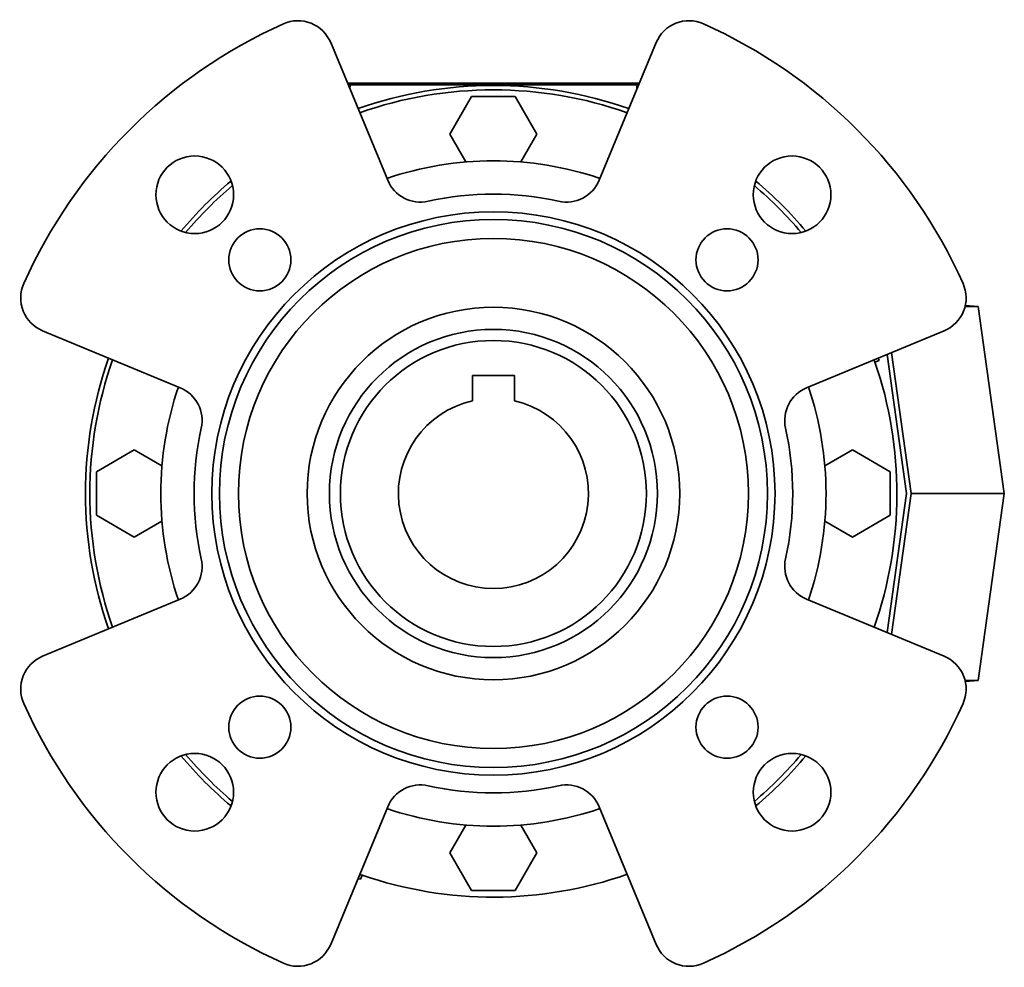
# Model space of a CAD drawing. Header units: millimetres. Extents: x -304 to -45, y -406 to 1007.
# Tile 27 of 27: x -304 to -260, y 964 to 1007. Entities that reach past the tile are written whole.
import ezdxf

# ---------------------------------------------------------------- set-up
doc = ezdxf.new("R2010")
doc.units = ezdxf.units.MM
for name, color, linetype in [('VSI134_ADATTATOR', 7, 'Continuous'), ('VSI134_FILTRO_A', 7, 'Continuous'), ('VSI134_FILTRO_B', 7, 'Continuous'), ('VSI134_GIUNTO_8×', 7, 'Continuous'), ('VSI134_SUPPORTO_', 7, 'Continuous'), ('VSI134_TERMINALE', 7, 'Continuous'), ('VSI134_TESTATA', 7, 'Continuous')]:
    doc.layers.add(name, color=color, linetype=linetype)

# ---------------------------------------------------------------- blocks, each defined once
blk = doc.blocks.new('SE1')
at = {"layer": 'VSI134_ADATTATOR', "color": 7, "linetype": 'Continuous', "lineweight": 35}
for p, q in [((-287.567, 999.511), (-290.138, 1005.717)), ((-275.46, 1005.717), (-278.031, 999.511)), ((-303.13, 992.725), (-296.924, 990.155)), ((-268.674, 990.155), (-262.468, 992.725)), ((-296.924, 980.618), (-303.13, 978.047)), ((-262.468, 978.047), (-268.674, 980.618)), ((-290.138, 965.055), (-287.567, 971.261)), ((-278.031, 971.261), (-275.46, 965.055))]:
    blk.add_line(p, q, dxfattribs=at)
for centre, radius in [((-296.269, 998.857), 1.75), ((-269.329, 998.857), 1.75), ((-282.799, 985.386), 12.7), ((-282.799, 985.386), 12.358), ((-293.335, 995.922), 1.4), ((-272.263, 995.922), 1.4), ((-282.799, 985.386), 11.5), ((-282.799, 985.386), 8.4), ((-293.335, 974.85), 1.4), ((-272.263, 974.85), 1.4), ((-296.269, 971.916), 1.75), ((-269.329, 971.916), 1.75)]:
    blk.add_circle(centre, radius, dxfattribs=at)
for centre, radius, start, end in [((-291.616, 1005.105), 1.6, 22.5, 114.0918), ((-273.982, 1005.105), 1.6, 65.9082, 157.5), ((-282.799, 985.386), 23.2, 114.0918, 155.9082), ((-282.799, 985.386), 23.2, 24.0918, 65.9082), ((-286.089, 1000.123), 1.6, 202.5, 282.5851), ((-279.509, 1000.123), 1.6, 257.4149, 337.5), ((-282.799, 985.386), 13.5, 77.4149, 102.5851), ((-302.517, 994.203), 1.6, 155.9082, 247.5), ((-263.08, 994.203), 1.6, 292.5, 24.0918), ((-297.536, 988.676), 1.6, 347.4149, 67.5), ((-268.062, 988.676), 1.6, 112.5, 192.5851), ((-282.799, 985.386), 13.5, 167.4149, 192.5851), ((-282.799, 985.386), 13.5, 347.4149, 12.5851), ((-297.536, 982.096), 1.6, 292.5, 12.5851), ((-268.062, 982.096), 1.6, 167.4149, 247.5), ((-302.517, 976.569), 1.6, 112.5, 204.0918), ((-263.08, 976.569), 1.6, 335.9082, 67.5), ((-282.799, 985.386), 23.2, 204.0918, 245.9082), ((-282.799, 985.386), 23.2, 294.0918, 335.9082), ((-286.089, 970.649), 1.6, 77.4149, 157.5), ((-282.799, 985.386), 13.5, 257.4149, 282.5851), ((-279.509, 970.649), 1.6, 22.5, 102.5851), ((-291.616, 965.668), 1.6, 245.9082, 337.5), ((-273.982, 965.668), 1.6, 202.5, 294.0918)]:
    blk.add_arc(centre, radius, start, end, dxfattribs=at)
at = {"layer": 'VSI134_FILTRO_A', "color": 7, "linetype": 'Continuous', "lineweight": 35}
for p, q in [((-265.59, 991.312), (-265.401, 991.377)), ((-288.789, 967.989), (-288.724, 968.178))]:
    blk.add_line(p, q, dxfattribs=at)
for radius, start, end in [(18.4, 70.6154, 109.3846), (18.2, 70.6497, 109.3503), (18.4, 130.026, 139.974), (18.4, 40.026, 49.974), (18.4, 160.6154, 199.3846), (18.2, 160.6497, 199.3503), (18.2, 19, 19.3244), (18.4, 19, 19.369), (18.4, 220.026, 229.974), (18.2, 250.6575, 251), (18.4, 250.6217, 251)]:
    blk.add_arc((-282.799, 985.386), radius, start, end, dxfattribs=at)
at = {"layer": 'VSI134_FILTRO_B', "color": 7, "linetype": 'Continuous', "lineweight": 35}
blk.add_arc((-282.799, 985.386), 18.4, 310.026, 319.974, dxfattribs=at)
at = {"layer": 'VSI134_GIUNTO_8×', "color": 7, "linetype": 'Continuous', "lineweight": 35}
for p, q in [((-283.749, 990.7), (-283.749, 989.566)), ((-281.849, 990.7), (-283.749, 990.7)), ((-281.849, 989.566), (-281.849, 990.7))]:
    blk.add_line(p, q, dxfattribs=at)
blk.add_circle((-282.799, 985.386), 6.9, dxfattribs=at)
blk.add_arc((-282.799, 985.386), 4.286, 102.8061, 77.1939, dxfattribs=at)
at = {"layer": 'VSI134_SUPPORTO_', "color": 7, "linetype": 'Continuous', "lineweight": 35}
for p, q in [((-283.78, 1003.286), (-284.762, 1001.586)), ((-281.817, 1003.286), (-283.78, 1003.286)), ((-280.836, 1001.586), (-281.817, 1003.286)), ((-284.762, 1001.586), (-284.039, 1000.335)), ((-281.558, 1000.335), (-280.836, 1001.586)), ((-298.999, 987.349), (-300.699, 986.368)), ((-297.748, 986.627), (-298.999, 987.349)), ((-266.599, 987.349), (-267.85, 986.627)), ((-264.899, 986.368), (-266.599, 987.349)), ((-300.699, 986.368), (-300.699, 984.405)), ((-264.899, 984.405), (-264.899, 986.368)), ((-300.699, 984.405), (-298.999, 983.423)), ((-298.999, 983.423), (-297.748, 984.146)), ((-267.85, 984.146), (-266.599, 983.423)), ((-266.599, 983.423), (-264.899, 984.405)), ((-284.039, 970.438), (-284.762, 969.186)), ((-280.836, 969.186), (-281.558, 970.438)), ((-284.762, 969.186), (-283.78, 967.486)), ((-281.817, 967.486), (-280.836, 969.186)), ((-283.78, 967.486), (-281.817, 967.486))]:
    blk.add_line(p, q, dxfattribs=at)
blk.add_circle((-282.799, 985.386), 7.4, dxfattribs=at)
for radius, start, end in [(15, 71.3226, 108.6774), (18.2, 130.2916, 139.7084), (18.2, 40.2916, 49.7084), (18.2, 340.6497, 19), (15, 161.3226, 198.6774), (15, 341.3226, 18.6774), (18.2, 220.2916, 229.7084), (18.2, 310.2916, 319.7084), (15, 251.3226, 288.6774), (18.2, 251, 289.3503)]:
    blk.add_arc((-282.799, 985.386), radius, start, end, dxfattribs=at)
at = {"layer": 'VSI134_TERMINALE', "color": 7, "linetype": 'Continuous', "lineweight": 35}
for p, q in [((-261.526, 993.822), (-260.943, 993.822)), ((-261.517, 993.862), (-260.943, 993.822)), ((-259.758, 985.386), (-260.943, 993.822)), ((-265.043, 991.658), (-264.162, 985.386)), ((-263.96, 985.386), (-264.852, 991.737)), ((-264.162, 985.386), (-265.043, 979.114)), ((-264.852, 979.035), (-263.96, 985.386)), ((-263.96, 985.386), (-259.758, 985.386)), ((-260.943, 976.95), (-259.758, 985.386)), ((-261.526, 976.95), (-260.943, 976.95)), ((-261.517, 976.91), (-260.943, 976.95))]:
    blk.add_line(p, q, dxfattribs=at)
at = {"layer": 'VSI134_TESTATA', "color": 4, "linetype": 'Continuous', "lineweight": 9}
for p, q in [((-289.269, 1003.62), (-289.235, 1003.808)), ((-289.199, 1003.89), (-289.199, 1003.808)), ((-276.399, 1003.89), (-276.399, 1003.808)), ((-276.363, 1003.808), (-276.329, 1003.62))]:
    blk.add_line(p, q, dxfattribs=at)
at = {"layer": 'VSI134_TESTATA', "color": 7, "linetype": 'Continuous', "lineweight": 35}
for p, q in [((-276.363, 1003.808), (-289.235, 1003.808)), ((-289.199, 1003.89), (-276.399, 1003.89))]:
    blk.add_line(p, q, dxfattribs=at)
for centre, major_axis, ratio, start_param, end_param in [((-289.199, 1003.838), (-0.6, 0), 0.087156, 4.712389, 5.018924), ((-289.187, 1003.734), (0.812, -0.004), 0.091176, -4.652463, -4.513455), ((-276.399, 1003.838), (-0.6, 0), 0.087156, 4.405854, 4.712389), ((-276.411, 1003.734), (-0.812, -0.004), 0.091176, 4.513455, 4.652463)]:
    blk.add_ellipse(centre, major_axis=major_axis, ratio=ratio, start_param=start_param, end_param=end_param, dxfattribs=at)

msp = doc.modelspace()

# ---------------------------------------------------------------- block references
msp.add_blockref('SE1', (0, 0))

doc.saveas('drawing.dxf')
